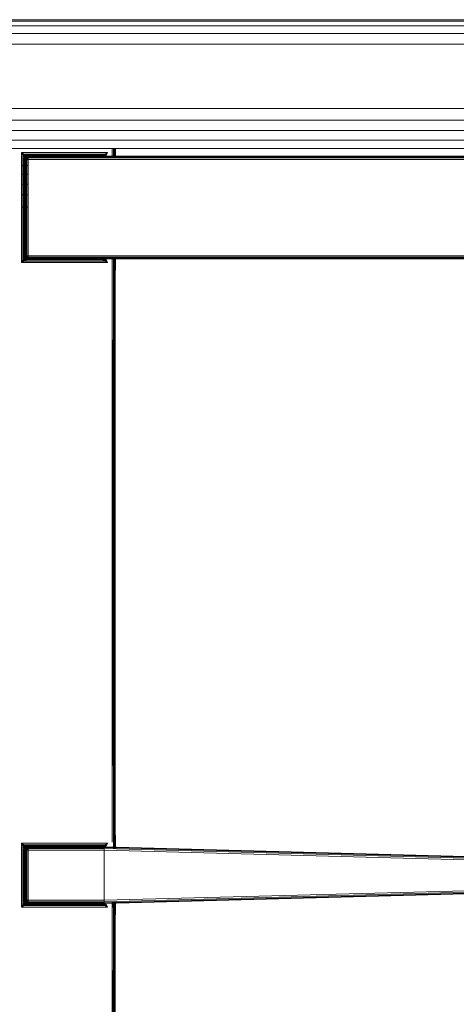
# Model space of a CAD drawing. Header units: millimetres. Extents: x 1 to 3476, y -521 to 159.
# Tile 126 of 130: x 3170 to 3247, y -175 to -1. Entities that reach past the tile are written whole.
import ezdxf

# ---------------------------------------------------------------- set-up
doc = ezdxf.new("R2010")
doc.units = ezdxf.units.MM
doc.layers.add('VG491211CA_dwg', color=8, linetype='Continuous', lineweight=9)

# ---------------------------------------------------------------- blocks, each defined once
blk = doc.blocks.new('VG491211CA_dwg-300031-Poziom 1')
at = {"color": 18, "lineweight": 9}
for p, q in [((903.79, -0.74), (5.07, -0.74)), ((903.79, -1.01), (5.07, -1.01)), ((903.79, -1.82), (5.07, -1.82)), ((5.07, -3.17), (903.79, -3.17)), ((5.07, -5.06), (903.79, -5.06)), ((881.44, -16.42), (27.42, -16.42)), ((881.44, -18.48), (27.42, -18.48)), ((881.44, -20.34), (27.42, -20.34)), ((27.42, -22), (881.44, -22)), ((27.42, -23.47), (881.44, -23.47)), ((602.6, -24.48), (602.07, -24.22)), ((602.07, -24.22), (602.44, -24.58)), ((602.07, -24.22), (602.33, -24.74)), ((602.07, -24.22), (602.07, -43.64)), ((617.27, -24.22), (602.07, -24.22)), ((617.27, -24.22), (616.75, -24.48)), ((617.27, -24.22), (616.91, -24.58)), ((617.01, -24.74), (617.27, -24.22)), ((618.07, -23.47), (618.07, -25.16)), ((618.33, -23.47), (618.31, -25.16)), ((618.34, -23.47), (618.33, -25.16)), ((618.52, -23.47), (618.5, -25.16)), ((618.52, -25.16), (618.52, -23.47)), ((618.62, -25.16), (618.63, -23.47)), ((618.63, -25.16), (618.63, -23.47)), ((618.67, -25.16), (618.67, -23.47)), ((618.67, -25.16), (618.67, -23.47)), ((602.44, -24.58), (602.33, -24.74)), ((602.56, -24.97), (602.33, -24.74)), ((602.33, -24.74), (602.33, -43.12)), ((602.54, -25.04), (602.33, -24.74)), ((602.6, -24.48), (602.44, -24.58)), ((602.82, -24.71), (602.44, -24.58)), ((602.44, -24.58), (602.67, -24.82)), ((602.44, -24.58), (602.56, -24.97)), ((602.63, -25.34), (602.52, -25.12)), ((602.52, -25.12), (602.52, -42.74)), ((602.54, -25.04), (602.67, -25.12)), ((602.56, -24.97), (602.67, -24.82)), ((602.56, -24.97), (602.78, -24.93)), ((602.56, -24.97), (602.67, -25.12)), ((602.9, -24.69), (602.6, -24.48)), ((602.9, -24.69), (602.6, -24.48)), ((616.75, -24.48), (602.6, -24.48)), ((602.63, -25.34), (602.67, -25.12)), ((602.63, -25.34), (602.71, -25.16)), ((602.63, -42.52), (602.63, -25.34)), ((602.67, -25.42), (602.63, -25.34)), ((602.67, -24.82), (602.82, -24.71)), ((602.78, -24.93), (602.67, -24.82)), ((602.67, -25.12), (602.78, -24.93)), ((602.67, -25.12), (602.82, -24.97)), ((602.67, -25.12), (602.71, -25.16)), ((602.67, -25.42), (602.71, -25.16)), ((602.71, -25.16), (602.67, -25.42)), ((602.67, -25.42), (602.75, -25.18)), ((602.67, -25.42), (602.67, -42.44)), ((602.71, -25.42), (602.67, -25.42)), ((602.67, -42.44), (602.67, -25.42)), ((602.71, -25.16), (602.82, -24.97)), ((602.82, -24.97), (602.71, -25.16)), ((602.71, -25.16), (602.84, -24.99)), ((602.71, -25.16), (602.75, -25.18)), ((602.75, -25.18), (602.71, -25.42)), ((602.71, -25.42), (602.84, -25.21)), ((602.71, -25.42), (602.71, -42.44)), ((602.82, -25.42), (602.71, -25.42)), ((602.84, -24.99), (602.75, -25.18)), ((602.75, -25.18), (602.9, -25.04)), ((602.75, -25.18), (602.84, -25.21)), ((602.78, -24.93), (602.82, -24.71)), ((602.78, -24.93), (602.97, -24.82)), ((602.82, -24.97), (602.78, -24.93)), ((602.82, -24.71), (602.97, -24.82)), ((602.82, -24.97), (602.97, -24.82)), ((602.82, -24.97), (603.01, -24.86)), ((603.01, -24.86), (602.82, -24.97)), ((602.84, -24.99), (602.82, -24.97)), ((602.82, -25.42), (602.84, -25.21)), ((602.82, -42.44), (602.82, -25.42)), ((603.01, -25.42), (602.82, -25.42)), ((603.01, -24.86), (602.84, -24.99)), ((603.03, -24.89), (602.84, -24.99)), ((602.9, -25.04), (602.84, -24.99)), ((602.84, -25.21), (602.9, -25.04)), ((602.84, -25.21), (603.03, -25.18)), ((603.01, -25.42), (602.84, -25.21)), ((602.9, -24.69), (602.97, -24.82)), ((603.03, -24.89), (602.9, -25.04)), ((602.9, -25.04), (603.07, -24.99)), ((603.03, -25.18), (602.9, -25.04)), ((616.37, -24.67), (602.97, -24.67)), ((602.97, -24.67), (603.2, -24.78)), ((602.97, -24.82), (603.2, -24.78)), ((603.01, -24.86), (602.97, -24.82)), ((603.01, -24.86), (603.2, -24.78)), ((603.01, -24.86), (603.27, -24.82)), ((603.27, -24.82), (603.01, -24.86)), ((603.03, -24.89), (603.01, -24.86)), ((603.01, -25.42), (603.03, -25.18)), ((603.01, -42.44), (603.01, -25.42)), ((603.27, -25.42), (603.01, -25.42)), ((603.27, -24.82), (603.03, -24.89)), ((603.27, -24.86), (603.03, -24.89)), ((603.07, -24.99), (603.03, -24.89)), ((603.03, -25.18), (603.07, -24.99)), ((603.03, -25.18), (603.27, -25.16)), ((603.27, -25.42), (603.03, -25.18)), ((603.27, -24.86), (603.07, -24.99)), ((603.07, -24.99), (603.27, -24.97)), ((603.27, -25.16), (603.07, -24.99)), ((603.2, -24.78), (616.15, -24.78)), ((603.2, -24.78), (603.27, -24.82)), ((603.27, -24.82), (603.27, -24.86)), ((616.67, -24.82), (603.27, -24.82)), ((603.27, -24.82), (616.07, -24.82)), ((603.27, -24.86), (603.27, -24.97)), ((616.67, -24.86), (603.27, -24.86)), ((603.27, -24.97), (616.67, -24.97)), ((603.27, -24.97), (603.27, -25.16)), ((603.27, -25.16), (616.67, -25.16)), ((603.27, -25.16), (603.27, -25.42)), ((603.27, -25.42), (616.67, -25.42)), ((603.27, -42.44), (603.27, -25.42)), ((616.07, -24.82), (616.15, -24.78)), ((616.33, -24.86), (616.07, -24.82)), ((616.07, -24.82), (616.44, -24.87)), ((616.07, -24.82), (616.6, -24.86)), ((616.33, -24.86), (616.07, -24.82)), ((616.15, -24.78), (616.37, -24.67)), ((616.15, -24.78), (616.37, -24.82)), ((616.15, -24.78), (616.33, -24.86)), ((616.37, -24.82), (616.33, -24.86)), ((616.33, -24.86), (616.44, -24.87)), ((616.54, -24.97), (616.33, -24.86)), ((616.52, -24.97), (616.33, -24.86)), ((616.54, -24.97), (616.33, -24.86)), ((616.45, -24.69), (616.37, -24.82)), ((616.52, -24.71), (616.37, -24.82)), ((616.37, -24.82), (616.56, -24.93)), ((616.37, -24.82), (616.52, -24.97)), ((616.44, -24.87), (616.6, -24.86)), ((616.56, -24.96), (616.44, -24.87)), ((616.44, -24.87), (616.67, -24.96)), ((616.45, -24.69), (616.75, -24.48)), ((616.52, -24.71), (616.75, -24.48)), ((616.91, -24.58), (616.52, -24.71)), ((616.52, -24.71), (616.67, -24.82)), ((616.52, -24.71), (616.56, -24.93)), ((616.52, -24.97), (616.56, -24.93)), ((616.52, -24.97), (616.63, -25.16)), ((616.63, -25.16), (616.52, -24.97)), ((616.52, -24.97), (616.67, -25.12)), ((616.54, -24.97), (616.67, -25.14)), ((616.56, -24.93), (616.67, -24.82)), ((616.56, -24.93), (616.67, -25.12)), ((616.67, -24.96), (616.56, -24.96)), ((616.56, -24.96), (616.67, -25.14)), ((616.91, -24.58), (616.67, -24.82)), ((693.08, -24.86), (616.67, -24.86)), ((692.9, -24.97), (616.67, -24.97)), ((616.67, -25.16), (692.78, -25.16)), ((616.67, -25.42), (692.75, -25.42)), ((616.91, -24.58), (616.75, -24.48)), ((616.78, -24.97), (616.91, -24.58)), ((617.01, -24.74), (616.91, -24.58)), ((603.27, -26.52), (602.07, -26.52)), ((603.27, -28.04), (602.07, -28.04)), ((602.07, -29.77), (603.27, -29.77)), ((602.07, -31.7), (603.27, -31.7)), ((602.07, -33.84), (603.27, -33.84)), ((602.33, -43.12), (602.07, -43.64)), ((602.07, -43.64), (602.44, -43.28)), ((602.07, -43.64), (602.6, -43.38)), ((602.54, -42.82), (602.33, -43.12)), ((602.54, -42.82), (602.33, -43.12)), ((602.33, -43.12), (602.44, -43.28)), ((602.56, -42.89), (602.44, -43.28)), ((602.44, -43.28), (602.67, -43.04)), ((602.44, -43.28), (602.82, -43.15)), ((602.44, -43.28), (602.6, -43.38)), ((602.52, -42.74), (602.63, -42.52)), ((602.54, -42.82), (602.67, -42.74)), ((602.56, -42.89), (602.67, -42.74)), ((602.67, -43.04), (602.56, -42.89)), ((602.78, -42.93), (602.56, -42.89)), ((602.82, -43.15), (602.6, -43.38)), ((602.9, -43.17), (602.6, -43.38)), ((602.6, -43.38), (616.75, -43.38)), ((602.63, -42.52), (602.67, -42.44)), ((602.67, -42.74), (602.63, -42.52)), ((602.71, -42.7), (602.63, -42.52)), ((602.67, -42.44), (602.71, -42.44)), ((602.67, -42.44), (602.71, -42.7)), ((602.71, -42.7), (602.67, -42.44)), ((602.67, -42.44), (602.75, -42.69)), ((602.71, -42.7), (602.67, -42.74)), ((602.78, -42.93), (602.67, -42.74)), ((602.82, -42.89), (602.67, -42.74)), ((602.67, -43.04), (602.78, -42.93)), ((602.82, -43.15), (602.67, -43.04)), ((602.71, -42.44), (602.82, -42.44)), ((602.71, -42.44), (602.84, -42.65)), ((602.71, -42.44), (602.75, -42.69)), ((602.75, -42.69), (602.71, -42.7)), ((602.71, -42.7), (602.82, -42.89)), ((602.82, -42.89), (602.71, -42.7)), ((602.71, -42.7), (602.84, -42.87)), ((602.84, -42.65), (602.75, -42.69)), ((602.75, -42.69), (602.9, -42.82)), ((602.75, -42.69), (602.84, -42.87)), ((602.78, -42.93), (602.82, -42.89)), ((602.82, -43.15), (602.78, -42.93)), ((602.97, -43.04), (602.78, -42.93)), ((602.82, -42.44), (603.01, -42.44)), ((602.84, -42.65), (602.82, -42.44)), ((602.82, -42.89), (602.84, -42.87)), ((603.01, -43), (602.82, -42.89)), ((602.82, -42.89), (603.01, -43)), ((602.97, -43.04), (602.82, -42.89)), ((602.82, -43.15), (602.97, -43.04)), ((603.01, -42.44), (602.84, -42.65)), ((602.9, -42.82), (602.84, -42.65)), ((603.03, -42.69), (602.84, -42.65)), ((602.84, -42.87), (602.9, -42.82)), ((602.84, -42.87), (603.03, -42.97)), ((603.01, -43), (602.84, -42.87)), ((603.03, -42.69), (602.9, -42.82)), ((603.03, -42.97), (602.9, -42.82)), ((603.07, -42.87), (602.9, -42.82)), ((602.9, -43.17), (602.97, -43.04)), ((602.97, -43.04), (603.01, -43)), ((603.2, -43.08), (602.97, -43.04)), ((603.2, -43.08), (602.97, -43.19)), ((602.97, -43.19), (616.37, -43.19)), ((603.01, -42.44), (603.27, -42.44)), ((603.03, -42.69), (603.01, -42.44)), ((603.01, -43), (603.03, -42.97)), ((603.27, -43.04), (603.01, -43)), ((603.01, -43), (603.27, -43.04)), ((603.2, -43.08), (603.01, -43)), ((603.27, -42.44), (603.03, -42.69)), ((603.07, -42.87), (603.03, -42.69)), ((603.27, -42.7), (603.03, -42.69)), ((603.03, -42.97), (603.07, -42.87)), ((603.03, -42.97), (603.27, -43)), ((603.27, -43.04), (603.03, -42.97)), ((603.27, -42.7), (603.07, -42.87)), ((603.27, -43), (603.07, -42.87)), ((603.27, -42.89), (603.07, -42.87)), ((603.27, -43.04), (603.2, -43.08)), ((616.15, -43.08), (603.2, -43.08)), ((616.67, -42.44), (603.27, -42.44)), ((603.27, -42.44), (603.27, -42.7)), ((616.67, -42.7), (603.27, -42.7)), ((603.27, -42.7), (603.27, -42.89)), ((616.67, -42.89), (603.27, -42.89)), ((603.27, -42.89), (603.27, -43)), ((603.27, -43), (616.67, -43)), ((603.27, -43), (603.27, -43.04)), ((603.27, -43.04), (616.67, -43.04)), ((616.07, -43.04), (603.27, -43.04)), ((616.07, -43.04), (616.44, -42.99)), ((616.6, -43), (616.07, -43.04)), ((616.07, -43.04), (616.33, -43)), ((616.07, -43.04), (616.33, -43)), ((616.15, -43.08), (616.07, -43.04)), ((616.33, -43), (616.15, -43.08)), ((616.37, -43.04), (616.15, -43.08)), ((616.37, -43.19), (616.15, -43.08)), ((616.33, -43), (616.52, -42.89)), ((616.54, -42.89), (616.33, -43)), ((616.56, -42.9), (616.33, -43)), ((616.44, -42.99), (616.33, -43)), ((616.33, -43), (616.37, -43.04)), ((616.52, -42.89), (616.37, -43.04)), ((616.56, -42.93), (616.37, -43.04)), ((616.52, -43.15), (616.37, -43.04)), ((616.45, -43.17), (616.37, -43.04)), ((616.44, -42.99), (616.67, -42.9)), ((616.44, -42.99), (616.56, -42.9)), ((616.6, -43), (616.44, -42.99)), ((616.45, -43.17), (616.75, -43.38)), ((616.45, -43.17), (616.75, -43.38)), ((616.63, -42.7), (616.52, -42.89)), ((616.52, -42.89), (616.63, -42.7)), ((616.67, -42.74), (616.52, -42.89)), ((616.52, -42.89), (616.56, -42.93)), ((616.56, -42.93), (616.52, -43.15)), ((616.67, -43.04), (616.52, -43.15)), ((616.52, -43.15), (616.91, -43.28)), ((616.54, -42.89), (616.67, -42.72)), ((616.56, -42.9), (616.67, -42.72)), ((616.67, -42.74), (616.56, -42.93)), ((616.56, -42.9), (616.67, -42.9)), ((616.56, -42.93), (616.67, -43.04)), ((692.75, -42.44), (616.67, -42.44)), ((692.78, -42.7), (616.67, -42.7)), ((692.9, -42.89), (616.67, -42.89)), ((616.67, -43), (693.08, -43)), ((616.91, -43.28), (616.67, -43.04)), ((616.75, -43.38), (616.91, -43.28)), ((616.75, -43.38), (617.27, -43.64)), ((616.91, -43.28), (616.78, -42.89)), ((616.91, -43.28), (617.01, -43.12)), ((617.27, -43.64), (616.91, -43.28)), ((617.27, -43.64), (617.01, -43.12)), ((618.1, -42.7), (618.07, -44.74)), ((618.07, -42.7), (618.07, -44.74)), ((618.35, -42.7), (618.33, -44.87)), ((618.33, -42.7), (618.33, -44.87)), ((618.52, -44.97), (618.52, -42.7)), ((618.52, -44.97), (618.53, -42.7)), ((618.52, -44.97), (618.52, -42.7)), ((618.63, -45.02), (618.63, -42.7)), ((618.63, -45.02), (618.64, -42.7)), ((618.63, -42.7), (618.63, -45.02)), ((618.67, -45.02), (618.67, -42.7)), ((618.67, -42.7), (618.67, -45.02)), ((602.07, -43.64), (617.27, -43.64)), ((618.07, -44.74), (618.34, -145.04)), ((618.07, -44.74), (618.07, -145.17)), ((618.33, -44.87), (618.52, -144.94)), ((618.33, -44.87), (618.34, -145.04)), ((618.52, -144.94), (618.52, -44.97)), ((618.52, -144.94), (618.63, -45.02)), ((618.63, -144.89), (618.63, -45.02)), ((618.63, -144.89), (618.64, -129.8)), ((618.07, -145.17), (618.09, -146.08)), ((618.07, -145.17), (618.07, -146.08)), ((618.34, -145.04), (618.33, -146.08)), ((618.34, -145.04), (618.36, -147.25)), ((618.52, -147.26), (618.52, -144.94)), ((618.52, -146.08), (618.52, -147.26)), ((618.62, -147.26), (618.63, -144.89)), ((618.63, -147.26), (618.63, -144.89)), ((618.63, -144.89), (618.63, -147.26)), ((618.67, -147.26), (618.67, -144.87)), ((618.67, -147.26), (618.67, -144.89)), ((618.67, -144.89), (618.67, -147.26)), ((602.6, -146.53), (602.07, -146.27)), ((602.07, -146.27), (602.44, -146.63)), ((602.07, -146.27), (602.33, -146.79)), ((602.07, -146.27), (602.07, -157.54)), ((617.27, -146.27), (602.07, -146.27)), ((602.44, -146.63), (602.33, -146.79)), ((602.56, -147.02), (602.33, -146.79)), ((602.33, -146.79), (602.33, -157.01)), ((602.54, -147.09), (602.33, -146.79)), ((602.6, -146.53), (602.44, -146.63)), ((602.82, -146.76), (602.44, -146.63)), ((602.44, -146.63), (602.67, -146.87)), ((602.44, -146.63), (602.56, -147.02)), ((602.63, -147.39), (602.52, -147.17)), ((602.52, -147.17), (602.52, -156.64)), ((602.54, -147.09), (602.67, -147.17)), ((602.56, -147.02), (602.67, -146.87)), ((602.56, -147.02), (602.78, -146.98)), ((602.56, -147.02), (602.67, -147.17)), ((602.9, -146.74), (602.6, -146.53)), ((616.75, -146.53), (602.6, -146.53)), ((602.9, -146.74), (602.6, -146.53)), ((602.63, -147.39), (602.67, -147.17)), ((602.63, -147.39), (602.71, -147.21)), ((602.63, -156.41), (602.63, -147.39)), ((602.67, -147.47), (602.63, -147.39)), ((602.67, -146.87), (602.82, -146.76)), ((602.78, -146.98), (602.67, -146.87)), ((602.67, -147.17), (602.78, -146.98)), ((602.67, -147.17), (602.82, -147.02)), ((602.67, -147.17), (602.71, -147.21)), ((602.67, -147.47), (602.71, -147.21)), ((602.71, -147.21), (602.67, -147.47)), ((602.67, -147.47), (602.75, -147.22)), ((602.67, -147.47), (602.67, -156.34)), ((602.71, -147.47), (602.67, -147.47)), ((602.67, -156.34), (602.67, -147.47)), ((602.71, -147.21), (602.82, -147.02)), ((602.82, -147.02), (602.71, -147.21)), ((602.71, -147.21), (602.84, -147.04)), ((602.71, -147.21), (602.75, -147.22)), ((602.75, -147.22), (602.71, -147.47)), ((602.71, -147.47), (602.84, -147.26)), ((602.71, -147.47), (602.71, -156.34)), ((602.82, -147.47), (602.71, -147.47)), ((602.84, -147.04), (602.75, -147.22)), ((602.75, -147.22), (602.9, -147.09)), ((602.75, -147.22), (602.84, -147.26)), ((602.78, -146.98), (602.82, -146.76)), ((602.78, -146.98), (602.97, -146.87)), ((602.82, -147.02), (602.78, -146.98)), ((602.82, -146.76), (602.97, -146.87)), ((602.82, -147.02), (602.97, -146.87)), ((603.01, -146.91), (602.82, -147.02)), ((602.82, -147.02), (603.01, -146.91)), ((602.84, -147.04), (602.82, -147.02)), ((602.82, -147.47), (602.84, -147.26)), ((602.82, -156.34), (602.82, -147.47)), ((603.01, -147.47), (602.82, -147.47)), ((603.01, -146.91), (602.84, -147.04)), ((603.03, -146.94), (602.84, -147.04)), ((602.9, -147.09), (602.84, -147.04)), ((602.84, -147.26), (602.9, -147.09)), ((602.84, -147.26), (603.03, -147.22)), ((603.01, -147.47), (602.84, -147.26)), ((602.9, -146.74), (602.97, -146.87)), ((603.03, -146.94), (602.9, -147.09)), ((602.9, -147.09), (603.07, -147.04)), ((603.03, -147.22), (602.9, -147.09)), ((616.37, -146.72), (602.97, -146.72)), ((602.97, -146.72), (603.2, -146.83)), ((602.97, -146.87), (603.2, -146.83)), ((603.01, -146.91), (602.97, -146.87)), ((603.01, -146.91), (603.2, -146.83)), ((603.27, -146.87), (603.01, -146.91)), ((603.01, -146.91), (603.27, -146.87)), ((603.03, -146.94), (603.01, -146.91)), ((603.01, -147.47), (603.03, -147.22)), ((603.01, -156.34), (603.01, -147.47)), ((603.27, -147.47), (603.01, -147.47)), ((603.27, -146.87), (603.03, -146.94)), ((603.27, -146.91), (603.03, -146.94)), ((603.07, -147.04), (603.03, -146.94)), ((603.03, -147.22), (603.07, -147.04)), ((603.03, -147.22), (603.27, -147.21)), ((603.27, -147.47), (603.03, -147.22)), ((603.27, -146.91), (603.07, -147.04)), ((603.07, -147.04), (603.27, -147.02)), ((603.27, -147.21), (603.07, -147.04)), ((603.2, -146.83), (616.15, -146.83)), ((603.2, -146.83), (603.27, -146.87)), ((616.67, -146.87), (603.27, -146.87)), ((603.27, -146.87), (603.27, -146.91)), ((603.27, -146.87), (616.07, -146.87)), ((616.67, -146.91), (603.27, -146.91)), ((603.27, -146.91), (603.27, -147.02)), ((603.27, -147.02), (616.67, -147.02)), ((603.27, -147.02), (603.27, -147.21)), ((603.27, -147.21), (616.67, -147.21)), ((603.27, -147.21), (603.27, -147.47)), ((603.27, -147.47), (616.66, -147.47)), ((603.27, -156.34), (603.27, -147.47)), ((616.07, -146.87), (616.15, -146.83)), ((616.33, -146.9), (616.07, -146.86)), ((616.07, -146.86), (616.43, -146.91)), ((616.07, -146.86), (616.6, -146.91)), ((616.07, -146.87), (616.07, -146.86)), ((616.07, -146.86), (616.67, -146.87)), ((616.33, -146.91), (616.07, -146.87)), ((616.07, -146.87), (616.33, -146.9)), ((616.15, -146.83), (616.37, -146.72)), ((616.15, -146.83), (616.37, -146.87)), ((616.15, -146.83), (616.33, -146.91)), ((616.37, -146.87), (616.33, -146.91)), ((616.33, -146.9), (616.43, -146.91)), ((616.54, -147.01), (616.33, -146.9)), ((616.33, -146.91), (616.33, -146.9)), ((616.54, -147.01), (616.33, -146.9)), ((616.52, -147.02), (616.33, -146.91)), ((616.33, -146.91), (616.52, -147.02)), ((616.45, -146.74), (616.37, -146.87)), ((616.52, -146.76), (616.37, -146.87)), ((616.37, -146.87), (616.56, -146.98)), ((616.37, -146.87), (616.52, -147.02)), ((616.56, -147.01), (616.43, -146.91)), ((616.43, -146.91), (616.67, -147.01)), ((616.43, -146.91), (616.6, -146.91)), ((616.45, -146.74), (616.75, -146.53)), ((616.52, -146.76), (616.75, -146.53)), ((616.91, -146.63), (616.52, -146.76)), ((616.52, -146.76), (616.67, -146.87)), ((616.52, -146.76), (616.56, -146.98)), ((616.52, -147.02), (616.56, -146.98)), ((616.52, -147.02), (616.63, -147.21)), ((616.63, -147.21), (616.52, -147.02)), ((616.63, -147.21), (616.52, -147.02)), ((616.52, -147.02), (616.67, -147.17)), ((616.54, -147.01), (616.67, -147.19)), ((616.56, -146.98), (616.67, -146.87)), ((616.56, -146.98), (616.67, -147.17)), ((616.67, -147.01), (616.56, -147.01)), ((616.56, -147.01), (616.67, -147.19)), ((616.67, -147.21), (616.66, -147.47)), ((616.66, -147.47), (706.07, -149.85)), ((616.66, -147.47), (616.66, -156.34)), ((616.91, -146.63), (616.67, -146.87)), ((616.67, -146.87), (616.67, -146.91)), ((616.67, -146.91), (616.67, -147.02)), ((706.07, -149.29), (616.67, -146.91)), ((616.67, -147.02), (706.07, -149.4)), ((616.67, -147.02), (616.67, -147.21)), ((616.67, -147.21), (706.07, -149.59)), ((617.27, -146.27), (616.75, -146.53)), ((616.91, -146.63), (616.75, -146.53)), ((616.78, -147.02), (616.91, -146.63)), ((617.27, -146.27), (616.91, -146.63)), ((617.01, -146.79), (616.91, -146.63)), ((617.01, -146.79), (617.27, -146.27)), ((706.07, -153.96), (616.66, -156.34)), ((706.07, -154.22), (616.67, -156.6)), ((706.07, -154.41), (616.67, -156.79)), ((616.67, -156.9), (706.07, -154.52)), ((602.52, -156.64), (602.63, -156.41)), ((602.63, -156.41), (602.67, -156.34)), ((602.67, -156.64), (602.63, -156.41)), ((602.71, -156.6), (602.63, -156.41)), ((602.67, -156.34), (602.71, -156.34)), ((602.67, -156.34), (602.71, -156.6)), ((602.71, -156.6), (602.67, -156.34)), ((602.67, -156.34), (602.75, -156.58)), ((602.71, -156.34), (602.82, -156.34)), ((602.71, -156.34), (602.84, -156.55)), ((602.71, -156.34), (602.75, -156.58)), ((602.75, -156.58), (602.71, -156.6)), ((602.84, -156.55), (602.75, -156.58)), ((602.75, -156.58), (602.9, -156.71)), ((602.75, -156.58), (602.84, -156.77)), ((602.82, -156.34), (603.01, -156.34)), ((602.84, -156.55), (602.82, -156.34)), ((603.01, -156.34), (602.84, -156.55)), ((602.9, -156.71), (602.84, -156.55)), ((603.03, -156.58), (602.84, -156.55)), ((603.03, -156.58), (602.9, -156.71)), ((603.01, -156.34), (603.27, -156.34)), ((603.03, -156.58), (603.01, -156.34)), ((603.27, -156.34), (603.03, -156.58)), ((603.07, -156.77), (603.03, -156.58)), ((603.27, -156.6), (603.03, -156.58)), ((616.66, -156.34), (603.27, -156.34)), ((603.27, -156.34), (603.27, -156.6)), ((616.66, -156.34), (616.67, -156.6)), ((618.07, -156.56), (618.07, -254.38)), ((618.29, -156.56), (618.33, -158.77)), ((618.33, -156.56), (618.33, -158.77)), ((618.33, -158.77), (618.33, -156.56)), ((618.49, -156.55), (618.52, -158.86)), ((618.52, -158.86), (618.52, -156.55)), ((618.52, -156.55), (618.52, -158.86)), ((618.52, -158.86), (618.54, -156.55)), ((618.63, -158.92), (618.63, -156.55)), ((618.63, -158.92), (618.64, -156.55)), ((618.63, -156.55), (618.63, -158.92)), ((618.67, -158.92), (618.67, -156.55)), ((618.67, -156.55), (618.67, -158.92)), ((602.33, -157.01), (602.07, -157.54)), ((602.07, -157.54), (602.44, -157.18)), ((602.07, -157.54), (602.6, -157.28)), ((602.07, -157.54), (617.27, -157.54)), ((602.54, -156.71), (602.33, -157.01)), ((602.54, -156.71), (602.33, -157.01)), ((602.33, -157.01), (602.44, -157.18)), ((602.56, -156.79), (602.44, -157.18)), ((602.44, -157.18), (602.67, -156.94)), ((602.44, -157.18), (602.82, -157.05)), ((602.44, -157.18), (602.6, -157.28)), ((602.54, -156.71), (602.67, -156.64)), ((602.56, -156.79), (602.67, -156.64)), ((602.67, -156.94), (602.56, -156.79)), ((602.78, -156.83), (602.56, -156.79)), ((602.82, -157.05), (602.6, -157.28)), ((602.9, -157.07), (602.6, -157.28)), ((602.6, -157.28), (616.75, -157.28)), ((602.71, -156.6), (602.67, -156.64)), ((602.78, -156.83), (602.67, -156.64)), ((602.82, -156.79), (602.67, -156.64)), ((602.67, -156.94), (602.78, -156.83)), ((602.82, -157.05), (602.67, -156.94)), ((602.71, -156.6), (602.82, -156.79)), ((602.82, -156.79), (602.71, -156.6)), ((602.71, -156.6), (602.84, -156.77)), ((602.78, -156.83), (602.82, -156.79)), ((602.82, -157.05), (602.78, -156.83)), ((602.97, -156.94), (602.78, -156.83)), ((602.82, -156.79), (602.84, -156.77)), ((603.01, -156.9), (602.82, -156.79)), ((602.82, -156.79), (603.01, -156.9)), ((602.97, -156.94), (602.82, -156.79)), ((602.82, -157.05), (602.97, -156.94)), ((602.84, -156.77), (602.9, -156.71)), ((602.84, -156.77), (603.03, -156.86)), ((603.01, -156.9), (602.84, -156.77)), ((603.03, -156.86), (602.9, -156.71)), ((603.07, -156.77), (602.9, -156.71)), ((602.9, -157.07), (602.97, -156.94)), ((602.97, -156.94), (603.01, -156.9)), ((603.2, -156.98), (602.97, -156.94)), ((603.2, -156.98), (602.97, -157.09)), ((602.97, -157.09), (616.37, -157.09)), ((603.01, -156.9), (603.03, -156.86)), ((603.27, -156.94), (603.01, -156.9)), ((603.01, -156.9), (603.27, -156.94)), ((603.2, -156.98), (603.01, -156.9)), ((603.03, -156.86), (603.07, -156.77)), ((603.03, -156.86), (603.27, -156.9)), ((603.27, -156.94), (603.03, -156.86)), ((603.27, -156.6), (603.07, -156.77)), ((603.27, -156.9), (603.07, -156.77)), ((603.27, -156.79), (603.07, -156.77)), ((603.27, -156.94), (603.2, -156.98)), ((616.15, -156.98), (603.2, -156.98)), ((616.67, -156.6), (603.27, -156.6)), ((603.27, -156.6), (603.27, -156.79)), ((616.67, -156.79), (603.27, -156.79)), ((603.27, -156.79), (603.27, -156.9)), ((603.27, -156.9), (616.67, -156.9)), ((603.27, -156.9), (603.27, -156.94)), ((603.27, -156.94), (616.67, -156.94)), ((616.07, -156.94), (603.27, -156.94)), ((616.07, -156.94), (616.43, -156.89)), ((616.6, -156.9), (616.07, -156.94)), ((616.07, -156.94), (616.33, -156.9)), ((616.07, -156.94), (616.33, -156.9)), ((616.33, -156.9), (616.07, -156.94)), ((616.07, -156.94), (616.07, -156.94)), ((616.15, -156.98), (616.07, -156.94)), ((616.67, -156.94), (616.07, -156.94)), ((616.33, -156.9), (616.15, -156.98)), ((616.37, -156.94), (616.15, -156.98)), ((616.37, -157.09), (616.15, -156.98)), ((616.56, -156.79), (616.33, -156.9)), ((616.33, -156.9), (616.52, -156.79)), ((616.52, -156.79), (616.33, -156.9)), ((616.54, -156.79), (616.33, -156.9)), ((616.43, -156.89), (616.33, -156.9)), ((616.33, -156.9), (616.33, -156.9)), ((616.33, -156.9), (616.37, -156.94)), ((616.52, -156.79), (616.37, -156.94)), ((616.56, -156.83), (616.37, -156.94)), ((616.52, -157.05), (616.37, -156.94)), ((616.45, -157.07), (616.37, -156.94)), ((616.43, -156.89), (616.56, -156.79)), ((616.43, -156.89), (616.67, -156.8)), ((616.6, -156.9), (616.43, -156.89)), ((616.45, -157.07), (616.75, -157.28)), ((616.45, -157.07), (616.75, -157.28)), ((616.63, -156.6), (616.52, -156.79)), ((616.52, -156.79), (616.63, -156.6)), ((616.52, -156.79), (616.63, -156.6)), ((616.67, -156.64), (616.52, -156.79)), ((616.52, -156.79), (616.56, -156.83)), ((616.56, -156.83), (616.52, -157.05)), ((616.67, -156.94), (616.52, -157.05)), ((616.52, -157.05), (616.91, -157.18)), ((616.54, -156.79), (616.67, -156.62)), ((616.56, -156.79), (616.67, -156.62)), ((616.67, -156.64), (616.56, -156.83)), ((616.56, -156.79), (616.67, -156.8)), ((616.56, -156.83), (616.67, -156.94)), ((616.67, -156.6), (616.67, -156.79)), ((616.67, -156.79), (616.67, -156.9)), ((616.67, -156.9), (616.67, -156.94)), ((616.91, -157.18), (616.67, -156.94)), ((616.75, -157.28), (616.91, -157.18)), ((616.75, -157.28), (617.27, -157.54)), ((616.91, -157.18), (616.78, -156.79)), ((616.91, -157.18), (617.01, -157.01)), ((617.27, -157.54), (616.91, -157.18)), ((617.27, -157.54), (617.01, -157.01)), ((618.33, -158.77), (618.07, -254.38)), ((618.33, -158.77), (618.33, -254.41)), ((618.52, -158.86), (618.33, -254.41)), ((618.52, -254.53), (618.52, -158.86)), ((618.52, -254.53), (618.63, -158.92)), ((618.63, -254.71), (618.63, -158.92))]:
    blk.add_line(p, q, dxfattribs=at)

msp = doc.modelspace()

# ---------------------------------------------------------------- block references
at = {"layer": 'VG491211CA_dwg', "color": 18}
msp.add_blockref('VG491211CA_dwg-300031-Poziom 1', (2568.19, 0), dxfattribs=at)

doc.saveas('drawing.dxf')
